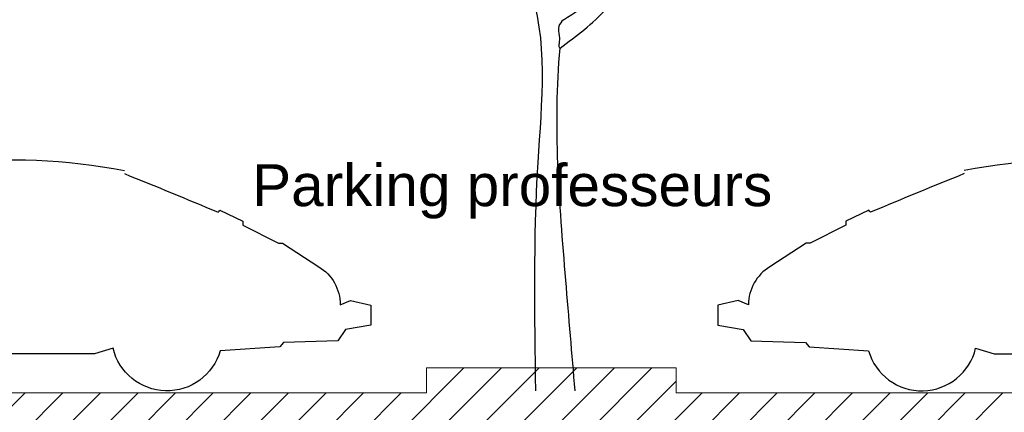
# Model space of a CAD drawing. Header units: centimetres. Extents: x 100159 to 737697, y -50084 to 234864.
# Tile 6 of 165: x 398471 to 399059, y -17888 to -17654. Entities that reach past the tile are written whole.
import ezdxf

# ---------------------------------------------------------------- set-up
doc = ezdxf.new("R2010")
doc.units = ezdxf.units.CM
doc.layers.get('0').update_dxf_attribs({"lineweight": 5})
doc.layers.add('DDL- PAYSAGE', color=63, linetype='Continuous')
doc.layers.add('DDL-HAB-VOITURES-PERSO', color=252, linetype='Continuous')
for name, color, linetype, lineweight in [('DDL- STRUCTURE', 5, 'Continuous', 5), ('DDL-HACHURES', 252, 'Continuous', 13), ('DDL-TEXTE 02', 8, 'Continuous', 5)]:
    doc.layers.add(name, color=color, linetype=linetype, lineweight=lineweight)
doc.styles.add('ARIAL', font='arial.ttf', dxfattribs={"height": 25})

# ---------------------------------------------------------------- blocks, each defined once
blk = doc.blocks.new('A$C133C3ACF')
for points in [[(387.22, 272.92), (350.37, 304.42), (318.8, 365.24), (308.47, 414.02), (284.93, 485.76)], [(406.53, 0.22), (404.69, 181.93), (412.04, 323.39), (424.9, 358.3), (441.44, 424.44), (469.01, 442.81), (492.9, 474.04)], [(384.57, 295.61), (358.98, 313.6), (330.28, 352.62), (317.65, 398.53), (310.19, 435.83)], [(384.57, 295.61), (388.21, 290.39), (387.93, 282.83), (388.07, 276.54), (388.07, 273.74), (387.22, 272.92)]]:
    blk.add_spline(points, degree=3)
blk.add_open_spline([(375.29, 0.22), (377.74, 29.44), (385.28, 119.4), (392.82, 212.56), (387.22, 272.92)], degree=3, knots=[0, 0, 0, 0, 0.445998, 1.37274, 1.37274, 1.37274, 1.37274])

msp = doc.modelspace()

# ---------------------------------------------------------------- hatches: boundary and pattern name
at = {"layer": 'DDL-HACHURES'}
h = msp.add_hatch(dxfattribs=at)
h.set_pattern_fill('ANSI31', color=256, scale=5, angle=450)
h.set_pattern_definition([(225, (346965.303, 90844.413), (11.2253202, -11.2253202), [])])
h.paths.add_polyline_path([(411774.86, -18011.575), (411439.171, -18011.575), (411439.171, -18026.575), (410621.604, -18026.575), (410621.604, -18011.575), (409972.147, -17723.575), (409231.807, -17861.575), (409231.807, -17876.575), (408932.149, -17876.575), (408932.149, -17861.575), (406406.726, -17861.575), (406406.726, -17876.575), (406129.882, -17876.575), (406129.882, -17861.586), (399983.522, -17861.587), (399984.017, -17876.591), (398863.111, -17876.591), (398863.111, -17861.593), (398714.133, -17861.59), (398714.133, -17876.593), (394303.959, -17876.593), (394303.959, -18472.162), (412099.056, -18472.162)])

# ---------------------------------------------------------------- linework, layer by layer
at = {"layer": 'DDL- STRUCTURE'}
msp.add_lwpolyline([(411774.86, -18011.575), (411439.171, -18011.575), (411439.171, -18026.575), (410621.604, -18026.575), (410621.604, -18011.575), (409972.147, -17723.575), (409231.807, -17861.575), (409231.807, -17876.575), (408932.149, -17876.575), (408932.149, -17861.575), (406406.726, -17861.575), (406406.726, -17876.575), (406129.882, -17876.575), (406129.882, -17861.586), (399983.522, -17861.587), (399984.017, -17876.591), (398863.111, -17876.591), (398863.111, -17861.593), (398714.133, -17861.59), (398714.133, -17876.593), (394303.959, -17876.593), (394303.959, -18472.162), (412099.056, -18472.162)], close=True, dxfattribs=at)
at = {"layer": 'DDL-HAB-VOITURES-PERSO'}
for points in [[(398428.49, -17739.738, -0.0773819), (398533.745, -17743.882)], [(399140.452, -17739.738, 0.0773819), (399035.197, -17743.882)], [(398533.772, -17745.715, -0.0032451), (398589.76, -17768.785, 0.0550176), (398590.662, -17767.532), (398604.469, -17774.142), (398604.513, -17776.448), (398625.829, -17787.134), (398628.18, -17787.286), (398649.837, -17801.345, -0.2612151), (398662.598, -17823.982), (398668.666, -17821.405), (398680.955, -17824.285), (398680.955, -17836.109), (398665.784, -17838.837), (398661.232, -17845.507), (398628.642, -17846.51), (398626.444, -17849.057), (398590.92, -17851.458, -0.7719847), (398526.976, -17849.903), (398515.911, -17853.245), (398357.94, -17853.245)], [(399035.17, -17745.715, 0.0032451), (398979.182, -17768.785, -0.0550176), (398978.28, -17767.532), (398964.473, -17774.142), (398964.429, -17776.448), (398943.113, -17787.134), (398940.761, -17787.286), (398919.104, -17801.345, 0.2612151), (398906.344, -17823.982), (398900.275, -17821.405), (398887.987, -17824.285), (398887.987, -17836.109), (398903.158, -17838.837), (398907.709, -17845.507), (398940.3, -17846.51), (398942.498, -17849.057), (398978.022, -17851.458, 0.7719847), (399041.966, -17849.903), (399053.031, -17853.245), (399211.002, -17853.245)]]:
    msp.add_lwpolyline(points, format="xyb", dxfattribs=at)

# ---------------------------------------------------------------- block references
at = {"layer": 'DDL- PAYSAGE', "xscale": -0.75, "yscale": 0.75, "zscale": 0.75}
msp.add_blockref('A$C133C3ACF', (399084.278, -17875.524), dxfattribs=at)

# ---------------------------------------------------------------- texts
at = {"layer": 'DDL-TEXTE 02', "insert": (398920.555, -17772.654), "char_height": 25, "attachment_point": 9, "rotation": 0, "line_spacing_factor": 0.967741, "style": 'ARIAL'}
msp.add_mtext_dynamic_manual_height_columns('Parking professeurs', width=1464.12201, gutter_width=1, heights=[0], dxfattribs=at)

doc.saveas('drawing.dxf')
